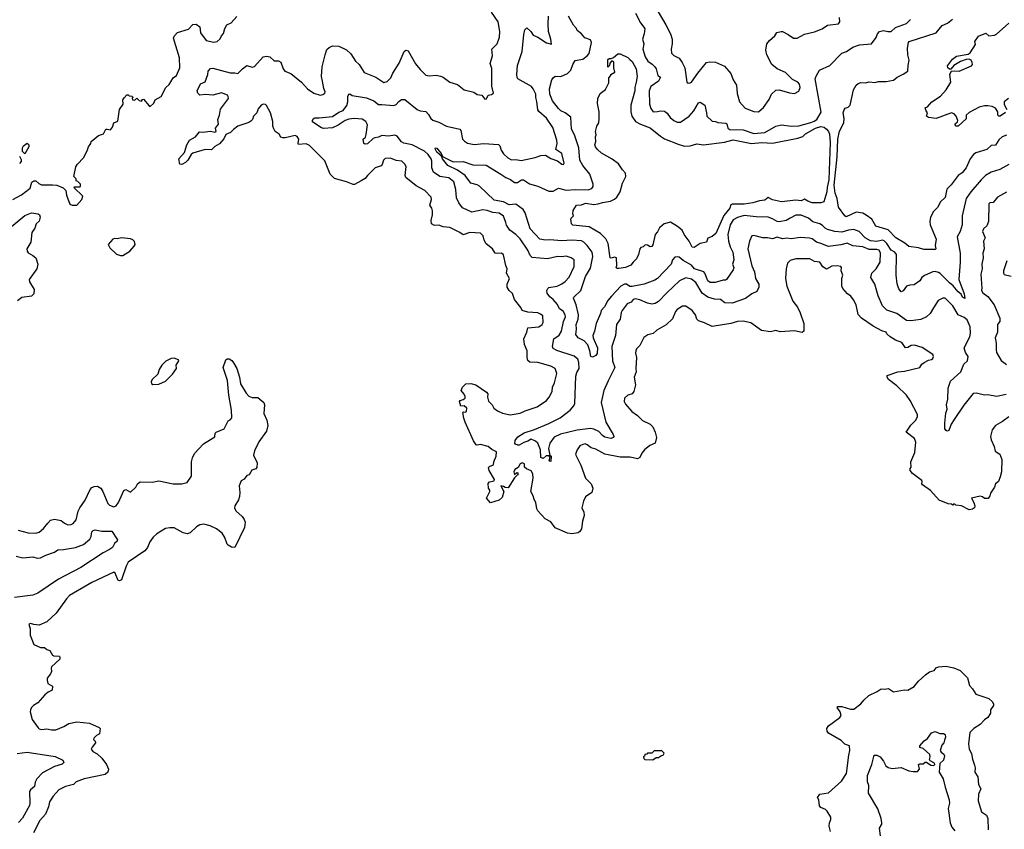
# Model space of a CAD drawing. Extents: x 1966327 to 2147849, y 395140 to 552178.
# Tile 168 of 256: x 2024937 to 2033905, y 500186 to 507564. Entities that reach past the tile are written whole.
import ezdxf

# ---------------------------------------------------------------- set-up
doc = ezdxf.new("R2010")
doc.units = 0

msp = doc.modelspace()

# ---------------------------------------------------------------- linework, layer by layer
at = {"layer": '0CON20XD'}
for points in [[(2029551.7, 503471.7), (2029536.2, 503485), (2029535, 503517.5), (2029515, 503524.3), (2029494.5, 503515.5), (2029475.8, 503484.2), (2029446.7, 503465), (2029436.2, 503445), (2029445, 503420), (2029463.9, 503436.1), (2029470, 503435), (2029476, 503426), (2029472.5, 503415), (2029445, 503390), (2029385, 503297.5), (2029360, 503300), (2029345, 503310), (2029320, 503315), (2029346.7, 503265), (2029330.5, 503209.5), (2029303.9, 503186.1), (2029225, 503160), (2029187.5, 503205), (2029220, 503265), (2029220, 503275), (2029206.7, 503295), (2029204.1, 503335.9), (2029215, 503352.5), (2029257, 503363), (2029262.5, 503375), (2029212.5, 503455), (2029208, 503482), (2029216.9, 503493.1), (2029251.2, 503508.8), (2029255.6, 503535), (2029277.1, 503587.1), (2029278.6, 503625), (2029235.9, 503645.9), (2029205, 503675.6), (2029135, 503694), (2029105, 503687.5), (2029095, 503690.8), (2029071.1, 503725), (2028995.4, 503895.4), (2028982.1, 503932.1), (2028973.3, 503985), (2028978.3, 503991.7), (2028995, 503987.5), (2029005, 503992.5), (2029009.2, 504025), (2028985, 504046), (2028955, 504043.3), (2028942, 504085), (2028947.5, 504095), (2028975, 504101.2), (2028993.3, 504115), (2028995, 504130), (2028985, 504152.5), (2028957.5, 504185), (2028970, 504215), (2029000, 504245), (2029045, 504249.2), (2029092.5, 504235), (2029188.8, 504168.8), (2029200, 504155), (2029198, 504125), (2029207.7, 504087.7), (2029238.8, 504055), (2029255, 504023.8), (2029288.6, 503998.6), (2029335, 503977.5), (2029405, 503964.3), (2029495, 503978.9), (2029540.4, 503999.6), (2029651.4, 504035), (2029735.3, 504094.7), (2029758.1, 504125), (2029785.6, 504175), (2029790, 504215), (2029806.7, 504255), (2029828.3, 504338.3), (2029814.3, 504384.3), (2029775, 504407.1), (2029655, 504440.6), (2029582.9, 504442.9), (2029565, 504456.7), (2029558.5, 504485), (2029560.4, 504545), (2029535.5, 504605), (2029528.2, 504655), (2029557.5, 504715), (2029564.2, 504755.8), (2029665, 504765.6), (2029694.3, 504785.7), (2029704.2, 504805), (2029702.5, 504865), (2029681.4, 504881.4), (2029655, 504891.5), (2029565, 504899.4), (2029513.6, 504913.6), (2029501.9, 504941.9), (2029444.3, 505014.3), (2029425, 505068), (2029394, 505095), (2029376, 505125), (2029377.5, 505155), (2029396.9, 505205), (2029370, 505255), (2029376, 505295), (2029364.5, 505324.5), (2029345, 505422), (2029325, 505435.8), (2029285, 505432.2), (2029266.6, 505436.6), (2029244.3, 505475), (2029185, 505520.6), (2029168.2, 505555), (2029157.1, 505595), (2029135, 505617.5), (2029035.4, 505625.4), (2028975, 505602.9), (2028945.3, 505625.3), (2028855, 505668.9), (2028795, 505677.5), (2028755, 505692), (2028715, 505688.8), (2028687.5, 505705), (2028683.8, 505735), (2028696.2, 505785), (2028698.3, 505821.7), (2028691.2, 505845), (2028672.5, 505872.5), (2028687.5, 505925), (2028685.4, 505945.4), (2028628.3, 506008.3), (2028548.9, 506048.9), (2028453.8, 506125), (2028448.6, 506145), (2028455.6, 506225), (2028445, 506248.8), (2028416.7, 506275), (2028365, 506281.4), (2028315, 506303.1), (2028265, 506299.2), (2028250.8, 506285), (2028238.1, 506245), (2028228, 506232), (2028175, 506214.2), (2028104.2, 506145), (2028083.4, 506116.6), (2028045.6, 506094.4), (2027986.8, 506063.2), (2027975, 506062.5), (2027915, 506086.7), (2027805, 506115.8), (2027765.8, 506155), (2027716.6, 506276.6), (2027605, 506388.9), (2027575, 506416), (2027545, 506432.5), (2027476, 506426), (2027472, 506435), (2027478.5, 506475), (2027465, 506500.8), (2027445, 506510), (2027355, 506486.9), (2027335, 506485.8), (2027315, 506493.3), (2027301.4, 506521.4), (2027264.6, 506544.6), (2027250.5, 506570.5), (2027242.1, 506595), (2027244, 506635), (2027220.8, 506715), (2027185, 506783.3), (2027175, 506791.2), (2027155, 506793.3), (2027136.1, 506783.9), (2027109.1, 506750.9), (2027095.5, 506714.5), (2027066, 506685), (2027055.8, 506655), (2027041.3, 506638.7), (2027025, 506627.5), (2026925, 506594.2), (2026885.4, 506564.6), (2026855.4, 506534.6), (2026813.3, 506516.7), (2026795, 506479.2), (2026757.9, 506432.1), (2026715, 506409.2), (2026685, 506377.1), (2026625, 506380.9), (2026513.3, 506346.7), (2026497.5, 506335), (2026467.3, 506285), (2026446.9, 506263.1), (2026415, 506242.9), (2026395, 506248), (2026387.8, 506295), (2026436.6, 506353.4), (2026459.6, 506425), (2026484.7, 506465.3), (2026536.9, 506495), (2026575, 506541.2), (2026605, 506537.5), (2026675, 506546.9), (2026715, 506540), (2026725.8, 506544.2), (2026720.8, 506575), (2026746.7, 506613.3), (2026740.6, 506655), (2026757.8, 506695), (2026765, 506750), (2026838.6, 506845), (2026837.1, 506865), (2026829.2, 506875), (2026775, 506896.7), (2026695, 506877.1), (2026629.1, 506880.9), (2026578.8, 506875), (2026560.4, 506895), (2026553.6, 506915), (2026585, 506979.2), (2026625, 506996.7), (2026650, 507065), (2026652, 507095), (2026675, 507118), (2026695, 507121.4), (2026855, 507080.5), (2026895, 507081.1), (2026925, 507074.4), (2026965, 507116.7), (2027005, 507146), (2027055, 507130.9), (2027075, 507137.8), (2027155, 507224), (2027185, 507232.5), (2027215, 507224), (2027255, 507190), (2027295, 507190), (2027316.4, 507176.4), (2027336, 507115), (2027351.2, 507095), (2027405, 507074), (2027504.6, 506994.6), (2027557.5, 506935), (2027616.7, 506895), (2027675, 506877.1), (2027698.7, 506881.3), (2027716, 506895), (2027717.7, 506907.7), (2027705.8, 506935.8), (2027694.3, 507005), (2027684.4, 507045), (2027691.9, 507135), (2027718.1, 507245), (2027735, 507290.8), (2027755, 507310.6), (2027785, 507325.6), (2027845, 507321.9), (2027915, 507290), (2027952.4, 507252.4), (2027996.2, 507185), (2028029.2, 507155), (2028075, 507084), (2028179.3, 507039.3), (2028255, 506992), (2028285, 507000.8), (2028316.9, 507035), (2028334.6, 507075.4), (2028393.4, 507166.6), (2028440, 507275), (2028455, 507286.2), (2028475, 507278.8), (2028542.4, 507162.4), (2028585, 507108.8), (2028635, 507059.5), (2028665, 507052.9), (2028729.7, 507059.7), (2028768.8, 507048.8), (2028795, 507040), (2028855, 506994), (2028925, 506972), (2028986.7, 506925), (2029072.1, 506902.1), (2029105, 506880.8), (2029145, 506876.2), (2029175, 506840), (2029188.3, 506841.7), (2029203.9, 506876.1), (2029235, 506882.5), (2029252.5, 506895), (2029238.3, 506958.3), (2029238.3, 507118.3), (2029221.4, 507165), (2029244, 507235), (2029237.5, 507295), (2029285, 507342.5), (2029306.2, 507405), (2029310.8, 507455), (2029294.2, 507545), (2029235, 507633.8)], [(2030545, 507622.5), (2030590.3, 507535), (2030630, 507485), (2030625.3, 507435), (2030609.6, 507385), (2030621.8, 507345), (2030614.1, 507295), (2030634.7, 507225), (2030658.5, 507185), (2030699, 507159), (2030722.5, 507135), (2030733.5, 507115), (2030748.6, 507055), (2030775, 507040), (2030754, 507005), (2030685, 506954.4), (2030669.1, 506915), (2030673.8, 506795), (2030685.6, 506755), (2030705.7, 506725.7), (2030745, 506728.1), (2030775, 506734.4), (2030809.8, 506729.8), (2030835, 506711.4), (2030861.9, 506671.9), (2030894.6, 506644.6), (2030925, 506631.1), (2030955, 506631.1), (2031035, 506685.5), (2031077.1, 506732.9), (2031120.8, 506805), (2031135, 506812), (2031176, 506785), (2031193.3, 506715), (2031194.5, 506685), (2031245, 506640), (2031275, 506635.8), (2031295.7, 506625.7), (2031370, 506620), (2031377.1, 506615), (2031387.1, 506575), (2031405, 506563.8), (2031525, 506560), (2031625, 506528.2), (2031725, 506537.1), (2031825, 506594), (2031875, 506606.7), (2031962.6, 506592.6), (2032035, 506595.6), (2032141.7, 506628.3), (2032172, 506638), (2032196.2, 506655), (2032237.4, 506722.6), (2032183.8, 507025), (2032190.5, 507049.5), (2032221.2, 507105), (2032315, 507147.5), (2032425, 507257.5), (2032468, 507275), (2032525, 507312.1), (2032585, 507336.2), (2032696.9, 507343.1), (2032738.3, 507401.7), (2032748.8, 507435), (2032768.8, 507455), (2032805, 507464.6), (2032845, 507455.3), (2032875, 507456.8), (2032915, 507491.6), (2033015, 507528.5), (2033051.8, 507565)], [(2030753.5, 507635), (2030823.6, 507516.4), (2030865.5, 507435.5), (2030880, 507385), (2030881.1, 507345), (2030870.8, 507295), (2030875, 507257.5), (2030895, 507237.5), (2030942.4, 507212.4), (2030970.8, 507175), (2030995.7, 507125), (2031014.2, 506995), (2031024.2, 506984.2), (2031045, 506987.5), (2031055, 506996), (2031112.7, 507077.3), (2031193.8, 507175), (2031221.2, 507181.2), (2031275, 507175.8), (2031355, 507139.2), (2031414, 507075), (2031436, 507015), (2031465, 506967.5), (2031472.6, 506892.6), (2031494.5, 506815), (2031545, 506757.1), (2031625, 506727.8), (2031665, 506725.6), (2031712.9, 506765), (2031762.3, 506837.7), (2031784.6, 506885.4), (2031825, 506922.5), (2031855, 506924.2), (2031947.3, 506897.3), (2031995, 506892.5), (2032035, 506911.2), (2032045.5, 506945), (2032040, 506975), (2032025, 506994.4), (2031975, 507019.5), (2031913.1, 507083.1), (2031836, 507116), (2031788.1, 507155), (2031742.9, 507245), (2031732.5, 507285), (2031742.5, 507345), (2031765, 507373.8), (2031815, 507417.5), (2031832.7, 507447.3), (2031872.7, 507457.3), (2031885, 507457.5), (2031935, 507430), (2031985, 507394.2), (2032017.5, 507395), (2032085, 507432.5), (2032175, 507454), (2032245, 507482), (2032295, 507513.3), (2032395, 507527.5), (2032406.5, 507543.5), (2032405.4, 507585)], [(2024875, 505925.8), (2024952.6, 505967.4), (2025031.3, 506028.7), (2025047.3, 506082.7), (2025065, 506096.2), (2025085, 506095.8), (2025110.7, 506070.7), (2025135, 506057.8), (2025235, 506059.2), (2025275, 506056.2), (2025333, 506033), (2025357, 506007), (2025363.3, 505965), (2025393.6, 505883.6), (2025415, 505872.5), (2025457.5, 505875), (2025502.5, 505925), (2025512.5, 505955), (2025430, 506035), (2025435, 506040), (2025485, 506040), (2025490, 506045), (2025490, 506065), (2025465, 506090), (2025450, 506095), (2025450, 506115), (2025430, 506135), (2025448.3, 506221.7), (2025463.6, 506246.4), (2025517.5, 506305), (2025552.5, 506367.5), (2025562.5, 506405), (2025583.3, 506436.7), (2025587.5, 506455), (2025655, 506510), (2025700, 506525), (2025720, 506565), (2025735, 506567.5), (2025765, 506560), (2025782.5, 506585), (2025795, 506622.5), (2025830.7, 506639.3), (2025845.9, 506744.1), (2025880, 506795), (2025877.5, 506835), (2025887, 506853), (2025911.7, 506878.3), (2025925, 506880), (2025935, 506870), (2025957, 506867), (2025970, 506855), (2025962.5, 506847.5), (2025965, 506832.5), (2025985, 506830), (2026005, 506847.5), (2026025, 506827.5), (2026045, 506820), (2026054, 506836), (2026065, 506841.2), (2026115, 506778.8), (2026125, 506773.8), (2026157.3, 506802.7), (2026170, 506835), (2026226.4, 506863.6), (2026267.5, 506945), (2026297.7, 506972.3), (2026313.8, 506996.2), (2026336.2, 507035), (2026365, 507056.7), (2026394, 507125), (2026391.4, 507215), (2026339.2, 507395), (2026345, 507413.3), (2026373, 507447), (2026475, 507476.2), (2026515, 507518.8), (2026545, 507522), (2026577.6, 507497.6), (2026584.2, 507445), (2026636.7, 507375), (2026705, 507358), (2026735, 507363.8), (2026761.7, 507388.3), (2026775, 507416.7), (2026793.2, 507436.8), (2026805, 507482.5), (2026825, 507516.7), (2026863.9, 507536.1), (2026915, 507593.3)], [(2029632.1, 506307.9), (2029685, 506325.5), (2029725, 506329.4), (2029775, 506298), (2029835, 506279.2), (2029875, 506247.5), (2029890, 506245), (2029895.6, 506255), (2029874.3, 506345), (2029821.1, 506381.1), (2029830.9, 506435), (2029829.6, 506465), (2029792.3, 506582.3), (2029735, 506666.9), (2029666, 506726), (2029655, 506742), (2029647.6, 506817.6), (2029636.9, 506855), (2029638.2, 506885), (2029614, 506935), (2029600, 506955), (2029475, 507024.2), (2029466.7, 507036.7), (2029463.8, 507065), (2029472.3, 507145), (2029513.7, 507275), (2029530.2, 507430.2), (2029537, 507473), (2029555, 507491.2), (2029594, 507455), (2029615, 507424), (2029655.5, 507405.5), (2029735, 507352), (2029780, 507340), (2029775.6, 507385), (2029754, 507455), (2029749.4, 507525), (2029753.6, 507596.4)], [(2029843.7, 506753.7), (2029790.9, 506825), (2029764.1, 506884.1), (2029762.7, 506935), (2029783, 507017), (2029795, 507035.6), (2029815, 507047.8), (2029865.6, 507045.6), (2029925.9, 507074.1), (2029955.5, 507105), (2029974.3, 507155), (2029996.8, 507193.2), (2030065, 507204.6), (2030105.6, 507235), (2030124.5, 507255.5), (2030144.3, 507355), (2030135, 507381.2), (2030085, 507400), (2030053.9, 507433.9), (2030013.3, 507465), (2030007.5, 507485), (2029980, 507515), (2029934.6, 507594.6)], [(2033594.5, 506295), (2033558.9, 506215), (2033521.8, 506168.2), (2033484.2, 506145), (2033421.7, 506058.3), (2033381.5, 506018.5), (2033365.8, 505945), (2033324.5, 505905.5), (2033297.4, 505852.6), (2033260, 505815), (2033234, 505765), (2033228, 505725), (2033231.2, 505695), (2033284.6, 505565), (2033275.6, 505505), (2033281.2, 505475), (2033275, 505470), (2033170.8, 505470.8), (2033125, 505486.2), (2033035, 505496), (2032998, 505528), (2032915.8, 505575), (2032848, 505648), (2032735, 505683.5), (2032698.6, 505745), (2032647.7, 505782.3), (2032615, 505799.7), (2032555, 505811.2), (2032465, 505768.5), (2032452.7, 505775), (2032394.6, 505855), (2032383.9, 505935), (2032365, 505984), (2032354.1, 506055), (2032383.6, 506315), (2032390.2, 506475), (2032402.9, 506547.1), (2032442.5, 506625), (2032445.6, 506665), (2032437.5, 506715), (2032445, 506742.5), (2032455, 506756.7), (2032482.3, 506767.7), (2032500, 506785), (2032531.2, 506925), (2032555, 506967.5), (2032575, 506983.3), (2032599.3, 506990.7), (2032641.7, 506988.3), (2032675, 506996.2), (2032725, 506990.8), (2032760.6, 506999.4), (2032829.7, 507000.3), (2032895, 507012), (2032929.5, 507040.5), (2032985, 507066.2), (2033027.5, 507095), (2033028, 507145), (2033040, 507195), (2033027.8, 507245), (2033024.2, 507305), (2033032.5, 507355), (2033040, 507365), (2033283.8, 507445), (2033337.8, 507512.2), (2033388.3, 507531.7), (2033432.4, 507567.6)], [(2033915, 506719.2), (2033867.5, 506685), (2033856, 506686), (2033846.7, 506695), (2033846, 506725), (2033825, 506756.2), (2033795, 506773.3), (2033755, 506777.5), (2033725, 506777.5), (2033675, 506765.4), (2033585, 506718.6), (2033558, 506695), (2033559.1, 506660.9), (2033485, 506593.8), (2033467.5, 506595), (2033456.7, 506605), (2033456.7, 506615), (2033477.3, 506632.7), (2033480.8, 506645), (2033465.6, 506685), (2033449.2, 506705), (2033425, 506714.4), (2033285, 506664.3), (2033215, 506671.2), (2033196.7, 506685), (2033206.7, 506715), (2033193, 506733), (2033185, 506760), (2033205, 506770), (2033245, 506816.2), (2033323.1, 506866.9), (2033376.3, 506923.7), (2033417.5, 506995), (2033409.5, 507065), (2033425, 507097.5), (2033495, 507096.2), (2033605, 507144.5), (2033615.3, 507154.7), (2033613.6, 507175), (2033602.9, 507195), (2033585, 507202.7), (2033558.3, 507201.7), (2033507.1, 507182.9), (2033446.7, 507145), (2033418.3, 507111.7), (2033406.4, 507113.6), (2033390, 507125), (2033387.7, 507142.3), (2033433.8, 507205), (2033469.5, 507230.5), (2033575, 507251.1), (2033595, 507262.2), (2033641.7, 507338.3), (2033637.5, 507365), (2033671.2, 507415), (2033738.3, 507441.7), (2033765, 507415.8), (2033815.8, 507424.2), (2033835, 507433.3), (2033945, 507531.4)], [(2030395, 505296.2), (2030377.5, 505297.5), (2030370, 505305), (2030376.7, 505325), (2030373.6, 505393.6), (2030355, 505400), (2030325, 505390), (2030315, 505392.5), (2030295.7, 505525), (2030275, 505566), (2030226.5, 505616.5), (2030125, 505675.6), (2029975, 505690), (2029963.5, 505703.5), (2029958, 505745), (2029958.8, 505755), (2029982.5, 505775), (2029974.4, 505794.4), (2029978.5, 505825), (2030007.5, 505872.5), (2030055, 505878), (2030089.1, 505890.9), (2030165, 505881.1), (2030205, 505884.4), (2030245, 505898.5), (2030318.8, 505911.2), (2030355, 505928.2), (2030375, 505945.6), (2030407.1, 505995), (2030426.3, 506073.7), (2030458.6, 506135), (2030454.2, 506165), (2030426, 506195), (2030390.4, 506250.4), (2030332.7, 506292.7), (2030237.2, 506347.2), (2030200.9, 506380.9), (2030182.5, 506405), (2030176, 506425), (2030184, 506455), (2030180.8, 506495), (2030188.8, 506515), (2030182.5, 506545), (2030194.4, 506595), (2030211.9, 506625), (2030215.4, 506664.6), (2030215.6, 506725), (2030200.9, 506800.9), (2030203.1, 506846.9), (2030225, 506891.2), (2030271.7, 506928.3), (2030282.5, 506945), (2030301.7, 506988.3), (2030302.5, 507035), (2030320, 507055), (2030320, 507065), (2030357.5, 507085), (2030347.5, 507125), (2030347, 507177), (2030331.7, 507188.3), (2030313, 507167), (2030310, 507145), (2030295, 507132.5), (2030295, 507200), (2030305, 507210), (2030325, 507210), (2030345, 507220), (2030385, 507252.5), (2030405, 507252.5), (2030475, 507220), (2030495, 507202.5), (2030515, 507182.5), (2030553.3, 507115), (2030560, 507045), (2030552.5, 506995), (2030539.4, 506945), (2030539.5, 506915), (2030503.6, 506785), (2030502.2, 506725), (2030513.9, 506683.9), (2030545.3, 506635.3), (2030591.7, 506611.7), (2030679.4, 506579.4), (2030772.4, 506502.4), (2030809.6, 506479.6), (2030935, 506428.1), (2030992.1, 506412.1), (2031045, 506414.2), (2031105, 506431.2), (2031165, 506422.9), (2031355, 506447.7), (2031435, 506467.9), (2031603.2, 506436.8), (2031695.4, 506445.4), (2031795, 506438.2), (2032025, 506483.3), (2032070.5, 506499.5), (2032095, 506523.3), (2032185, 506574.7), (2032235, 506589.7), (2032263.2, 506583.2), (2032286.7, 506566.7), (2032304.1, 506544.1), (2032311.9, 506521.9), (2032317.6, 506445), (2032306.3, 506105), (2032290.5, 506035), (2032288.4, 505995), (2032260, 505905), (2032235, 505895.6), (2032155, 505896.4), (2032115, 505909.2), (2032085, 505927.8), (2032055, 505912.2), (2032005, 505918.9), (2031875.4, 505905.4), (2031792.6, 505922.6), (2031755, 505944.4), (2031725, 505918.2), (2031675, 505913.3), (2031615, 505894), (2031535, 505883.9), (2031425, 505882.5), (2031415, 505877.1), (2031405.4, 505845), (2031351.2, 505778.8), (2031276.8, 505615), (2031245, 505588.9), (2031205, 505573.3), (2031193.3, 505535), (2031135, 505522.9), (2031081.2, 505488.8), (2031061.9, 505491.9), (2031035.6, 505545), (2030988.9, 505605), (2030970, 505645), (2030929.8, 505679.8), (2030865, 505719.4), (2030806.2, 505703.8), (2030764, 505666), (2030745, 505630), (2030723.8, 505606.2), (2030705, 505512.5), (2030695, 505496.7), (2030680, 505495), (2030655, 505510), (2030635, 505513.3), (2030615, 505493.3), (2030595, 505488.8), (2030584.5, 505475.5), (2030574.2, 505425), (2030555, 505384), (2030524.3, 505355.7), (2030504.3, 505325.7), (2030455, 505304.6), (2030395, 505296.2)], [(2033921.2, 504148.8), (2033835, 504128.9), (2033755, 504143.8), (2033725, 504143.5), (2033651.2, 504161.2), (2033621.8, 504158.2), (2033535, 504051.1), (2033448.4, 503921.6), (2033421.9, 503878.1), (2033399.7, 503820.3), (2033385.3, 503814.7), (2033375, 503818.7), (2033364.8, 503835), (2033363.1, 503886.9), (2033373.2, 503976.8), (2033384.6, 504015), (2033378.4, 504055), (2033389.3, 504105), (2033394.2, 504205.8), (2033415, 504268.8), (2033510, 504355), (2033535.3, 504424.7), (2033569.1, 504455), (2033574.4, 504495), (2033551.5, 504531.5), (2033539.4, 504575), (2033591.1, 504675), (2033597.4, 504707.4), (2033593.3, 504765), (2033567.2, 504827.2), (2033540.5, 504850.5), (2033485.7, 504875.7), (2033436.8, 504956.8), (2033365, 505027.1), (2033345, 505027.5), (2033303.3, 505005), (2033261.1, 504938.9), (2033230, 504885), (2033195.4, 504854.6), (2033145, 504831.5), (2033055, 504818.5), (2033015, 504823.2), (2032925, 504887.1), (2032836.3, 504916.3), (2032794.4, 504955), (2032756.2, 505046.2), (2032725, 505153.8), (2032688.1, 505215), (2032697.1, 505255), (2032738.5, 505295), (2032775.5, 505355.5), (2032776.2, 505435), (2032765, 505462.9), (2032745, 505470.7), (2032675, 505470), (2032615, 505495.2), (2032525, 505501.8), (2032475, 505527.6), (2032415, 505512.7), (2032305, 505498.5), (2032232.9, 505522.9), (2032195, 505536), (2032155.4, 505565.4), (2032132.2, 505572.2), (2032045, 505580), (2031965, 505568.1), (2031925, 505572.9), (2031885, 505568.1), (2031835, 505581.8), (2031795, 505565.6), (2031747.1, 505577.1), (2031705, 505576.4), (2031625, 505596.2), (2031606.4, 505593.6), (2031583.2, 505546.8), (2031570, 505475), (2031605, 505320), (2031630.6, 505265), (2031638.6, 505205), (2031668, 505155), (2031670, 505125), (2031652, 505088), (2031605, 505067.1), (2031548.2, 505021.8), (2031425, 504979.2), (2031360, 504985), (2031320, 505015), (2031265, 505018.2), (2031205.8, 505035), (2031152.4, 505072.4), (2031095, 505169.6), (2031055, 505198.5), (2031005, 505210.5), (2030946.9, 505183.1), (2030830, 505075), (2030755, 504995.7), (2030725, 504976.4), (2030695, 504972.9), (2030655, 504979.6), (2030585, 505011.5), (2030541.3, 505018.7), (2030526, 505014), (2030505, 504990.4), (2030469.4, 504975), (2030424.5, 504915), (2030415.4, 504894.6), (2030407.3, 504835), (2030372.8, 504785), (2030363.2, 504685), (2030331.7, 504585), (2030336, 504455), (2030356.4, 504395), (2030298.3, 504271.7), (2030257.8, 504185), (2030233.6, 504075), (2030276.2, 503895), (2030342.5, 503785), (2030347.8, 503765), (2030344, 503755), (2030322.4, 503747.6), (2030265, 503760.4), (2030245, 503773.8), (2030211.6, 503811.6), (2030165, 503832.5), (2030135, 503838.2), (2030015, 503824.5), (2029863.6, 503786.4), (2029805, 503759.6), (2029765.4, 503705), (2029754.7, 503654.7), (2029766.1, 503596.1), (2029778.8, 503585), (2029775, 503537.5), (2029765, 503540), (2029760.7, 503550.7), (2029767.5, 503575), (2029759.3, 503589.3), (2029731.1, 503588.9), (2029705, 503564.3), (2029685, 503574), (2029680, 503645), (2029656.1, 503706.1), (2029633.9, 503723.9), (2029595, 503742), (2029565, 503721.5), (2029527.8, 503712.2), (2029485, 503687.5), (2029475, 503687.5), (2029453.3, 503695), (2029446.2, 503705), (2029450.9, 503729.1), (2029475, 503762), (2029530.8, 503799.2), (2029625, 503828.2), (2029755, 503882.7), (2029860, 503935), (2029950, 504005), (2029985.4, 504045), (2029992.5, 504065), (2030003.8, 504315), (2030012.4, 504347.6), (2030031.8, 504385), (2030030, 504440), (2030019.4, 504469.4), (2029987.9, 504497.9), (2029828.7, 504548.7), (2029796, 504566), (2029789.6, 504585), (2029800.5, 504655), (2029850.4, 504689.6), (2029870.7, 504725), (2029888.7, 504815), (2029908, 504855), (2029906, 504875), (2029887.7, 504907.7), (2029855, 504928.6), (2029835, 504968.9), (2029795, 505014.4), (2029765, 505037.5), (2029742, 505072), (2029739.4, 505095), (2029747.1, 505115), (2029757.1, 505122.9), (2029833.3, 505136.7), (2029873.9, 505156.1), (2029905, 505179.2), (2029941.7, 505218.3), (2029987.9, 505315), (2029987.1, 505375), (2029961.1, 505395), (2029915, 505408.1), (2029871.8, 505401.8), (2029835, 505404.6), (2029744.6, 505384.6), (2029605, 505395.5), (2029586.4, 505415), (2029565, 505464.2), (2029495, 505565.6), (2029457.1, 505607.1), (2029400, 505645), (2029370.5, 505690.5), (2029364.1, 505715), (2029344.4, 505774.4), (2029305, 505802.1), (2029246.9, 505806.9), (2029194.5, 505825.5), (2029155, 505831.8), (2029055, 505808.9), (2028970.5, 505850.5), (2028935.6, 505895), (2028915, 505941.2), (2028908.1, 506015), (2028890.9, 506085), (2028845, 506121.5), (2028764.6, 506134.6), (2028706, 506175), (2028690, 506215), (2028690, 506275), (2028683.5, 506295), (2028657.4, 506335), (2028625.4, 506365), (2028510.8, 506425), (2028435, 506437.5), (2028415, 506451.9), (2028375, 506501.9), (2028355, 506512.5), (2028295, 506503.8), (2028235, 506509.6), (2028205, 506494.6), (2028172.4, 506487.6), (2028155, 506480), (2028105, 506433.6), (2028085, 506429.4), (2028071.2, 506435), (2028065.8, 506474.2), (2028085.3, 506494.7), (2028093.6, 506516.4), (2028103.8, 506605), (2028088.5, 506635), (2028055, 506656.1), (2027982.8, 506662.8), (2027935, 506657.7), (2027901.5, 506645), (2027836.9, 506603.1), (2027785, 506578.8), (2027705, 506572.1), (2027685, 506578.2), (2027615, 506622.5), (2027604.5, 506634.5), (2027603.3, 506646.7), (2027609.6, 506660.4), (2027625, 506670.7), (2027665, 506668.9), (2027785, 506683.1), (2027845, 506722.5), (2027884, 506735), (2027916.6, 506783.4), (2027925.9, 506815), (2027925.4, 506864.6), (2027935, 506886), (2027945, 506887.5), (2027965, 506873.1), (2028095, 506850.5), (2028162, 506825), (2028205, 506791.4), (2028235, 506790), (2028345, 506782.2), (2028365, 506791.8), (2028390.4, 506819.6), (2028415, 506835.6), (2028445, 506837.1), (2028556, 506745), (2028585, 506733.9), (2028636.1, 506726.1), (2028660.8, 506700.8), (2028680.5, 506665), (2028699.3, 506649.3), (2028755, 506631.1), (2028825, 506594.4), (2028945.5, 506565.5), (2028955, 506553.3), (2028970.6, 506475), (2028986.9, 506456.9), (2029015, 506439.5), (2029076.3, 506426.3), (2029165, 506435.5), (2029297.1, 506427.1), (2029311.4, 506415), (2029322.2, 506375), (2029345, 506341.9), (2029384.2, 506305), (2029415, 506287.8), (2029455, 506290.4), (2029505, 506280), (2029632.1, 506307.9)], [(2033944.1, 506845.9), (2033903.8, 506815), (2033905, 506792.5), (2033928.9, 506745)], [(2033945, 506243.6), (2033865, 506199.1), (2033785, 506174), (2033735, 506142.9), (2033695.7, 506105), (2033600, 505995), (2033558.7, 505935), (2033521.2, 505775), (2033520.5, 505695), (2033501.9, 505635), (2033476, 505585), (2033502.9, 505435), (2033503.6, 505355), (2033492.2, 505195), (2033538.9, 505065), (2033545.5, 505024.5), (2033525, 505034.4), (2033511.5, 505061.5), (2033485, 505082.7), (2033439.2, 505139.2), (2033405, 505164.6), (2033321.4, 505251.4), (2033305, 505261.2), (2033275, 505269.2), (2033252.7, 505267.3), (2033177.5, 505232.5), (2033153.8, 505215), (2033134.2, 505185), (2033085, 505146.7), (2033045, 505145.8), (2033014.1, 505135.9), (2032985, 505092.5), (2032965, 505083.3), (2032945, 505110), (2032928.3, 505158.3), (2032921.2, 505235), (2032922.1, 505425), (2032906.5, 505445), (2032874.2, 505465), (2032834.3, 505524.3), (2032809.9, 505549.9), (2032794.8, 505554.8), (2032745, 505543.8), (2032685, 505549.8), (2032637.5, 505575), (2032582.6, 505632.6), (2032535, 505651.1), (2032485, 505645.5), (2032425, 505627.3), (2032360, 505635), (2032295, 505652.7), (2032272.7, 505662.7), (2032249.5, 505689.5), (2032224.7, 505704.7), (2032161.1, 505721.1), (2032121.4, 505755), (2032055, 505781.5), (2032005, 505782.7), (2031954.1, 505755.9), (2031918.8, 505735), (2031855, 505722.1), (2031835, 505725.6), (2031795, 505749.6), (2031755, 505764.6), (2031645, 505768.6), (2031535, 505780.8), (2031475, 505761.9), (2031435, 505740.9), (2031407.2, 505695), (2031387.1, 505605), (2031393.1, 505545), (2031407.7, 505495), (2031432, 505445), (2031440.4, 505375), (2031430, 505335), (2031440, 505305), (2031434.2, 505285), (2031375, 505196.7), (2031365, 505191.2), (2031345, 505191.2), (2031271.7, 505168.3), (2031225, 505169.4), (2031205, 505184.3), (2031177.5, 505255), (2031168.5, 505265), (2031084.3, 505295), (2031056.3, 505326.3), (2030979, 505369), (2030945, 505399.4), (2030925, 505404.3), (2030905, 505398.6), (2030883.1, 505375), (2030870, 505335), (2030745.6, 505205), (2030721.2, 505188.8), (2030625.9, 505154.1), (2030515, 505132.3), (2030493.8, 505133.8), (2030465, 505153.5), (2030445, 505154.6), (2030413.6, 505135), (2030326.2, 505045), (2030295.3, 505004.7), (2030262.9, 504947.1), (2030232.2, 504915), (2030226.9, 504885), (2030187.7, 504795), (2030172.7, 504725), (2030156.9, 504685), (2030159.4, 504665), (2030201.1, 504575), (2030197, 504523), (2030185.5, 504505), (2030155, 504489.6), (2030137.8, 504495), (2030130.9, 504545), (2030112, 504602), (2030077.9, 504637.9), (2030024.1, 504664.1), (2030003.6, 504696.4), (2030008.2, 504745), (2030004.1, 504785), (2030023.4, 504835), (2030027.4, 504875), (2030005.7, 504965), (2029981.3, 505025), (2029983.1, 505035), (2030047.2, 505095), (2030090.6, 505225), (2030135, 505299.2), (2030155.9, 505405), (2030152.1, 505445), (2030105.8, 505505.8), (2030075, 505536.9), (2030055, 505547.2), (2029965, 505555.9), (2029875, 505549.1), (2029765, 505558.5), (2029725, 505553.6), (2029675, 505563.5), (2029585, 505658.1), (2029541.1, 505805), (2029523.6, 505833.6), (2029455, 505882), (2029395, 505876.7), (2029345, 505903.3), (2029259, 505919), (2029125, 506047.5), (2029105, 506058.2), (2029045, 506073.3), (2028992.9, 506142.9), (2028924, 506194), (2028835.4, 506235), (2028787.8, 506295), (2028778.8, 506318.8), (2028735, 506358.1), (2028721.8, 506388.2), (2028725, 506396.9), (2028735, 506393.1), (2028775.6, 506345), (2028788, 506318), (2028885, 506269.5), (2028975, 506270.9), (2029065, 506240.9), (2029185, 506238.6), (2029318.9, 506155), (2029365, 506126.6), (2029408.6, 506108.6), (2029445, 506079.2), (2029470.9, 506079.1), (2029506.1, 506103.9), (2029525, 506105.8), (2029579.3, 506069.3), (2029655, 506047.5), (2029755, 506001.1), (2029795, 506002.7), (2029845, 506029.6), (2029915, 506010), (2029995, 506016.9), (2030115, 506012.2), (2030147.5, 506025), (2030159.4, 506045), (2030159.5, 506065), (2030130.5, 506155), (2030065, 506235.5), (2030040, 506285), (2030028.8, 506395), (2029990.6, 506515), (2029962.3, 506565), (2029956.7, 506675), (2029905, 506715.5), (2029865, 506732.1), (2029843.7, 506753.7)], [(2033925, 506511.9), (2033885, 506497.5), (2033855, 506470), (2033825, 506420.8), (2033785, 506416), (2033745, 506380), (2033645, 506350), (2033625.6, 506335), (2033594.5, 506295)], [(2024985, 506340), (2024963.6, 506363.6), (2024963.6, 506396.4), (2024970, 506415), (2025005, 506440), (2025020, 506425), (2025020, 506405), (2024985, 506340)], [(2024935, 506320), (2024949.3, 506289.3), (2024949.3, 506270.7), (2024936.1, 506253.9)], [(2033925, 505992.5), (2033843.1, 505946.9), (2033805, 505899.4), (2033773.9, 505896.1), (2033762.9, 505887.1), (2033762.2, 505725), (2033746.5, 505685), (2033715, 505656.9), (2033706.4, 505635), (2033730.8, 505575), (2033715.7, 505545), (2033722.5, 505475), (2033709.5, 505435), (2033713.1, 505395), (2033699.6, 505335), (2033704.5, 505295), (2033690.4, 505245), (2033701.7, 505118.3), (2033698.8, 505095), (2033710, 505075), (2033755, 505042), (2033812.5, 504965), (2033865, 504843.3), (2033865.6, 504814.4), (2033843.3, 504786.7), (2033842.2, 504715), (2033821.2, 504665), (2033829.6, 504615), (2033829.7, 504555), (2033835, 504532.5), (2033875, 504458.8), (2033925, 504422.9)], [(2024845, 505664.2), (2024985, 505780), (2025045.5, 505804.5), (2025105, 505795.4), (2025116.2, 505785), (2025123.5, 505765), (2025115, 505728), (2025087.1, 505705), (2025074.3, 505665), (2025047.1, 505625), (2025038.1, 505535), (2025002.9, 505475), (2025004.3, 505455), (2025015, 505438), (2025056.5, 505416.5), (2025085, 505393.8), (2025102.9, 505335), (2025093.1, 505295), (2025024.4, 505195), (2025026.9, 505175), (2025067.8, 505105), (2025065.5, 505064.5), (2025045, 505044.4), (2024955, 505030.8), (2024917.2, 505002.8)], [(2025875, 505413.8), (2025940, 505455), (2025979.5, 505500.5), (2025990, 505515), (2025983.6, 505543.6), (2025968.3, 505558.3), (2025946.1, 505566.1), (2025865, 505576.2), (2025825, 505567.5), (2025800.7, 505569.3), (2025785, 505562.5), (2025743.6, 505516.4), (2025757.5, 505485), (2025817.7, 505427.7), (2025853.9, 505413.9), (2025875, 505413.8)], [(2033945, 503946), (2033888.7, 503901.3), (2033825.7, 503864.3), (2033795, 503826.7), (2033780, 503765), (2033784, 503735), (2033812.5, 503675), (2033823, 503633), (2033863, 503603), (2033882.5, 503555), (2033880, 503445), (2033867.5, 503397.5), (2033853.3, 503355), (2033826.2, 503333.8), (2033816.1, 503303.9), (2033780, 503250), (2033773.3, 503225), (2033758.3, 503201.7), (2033725, 503200), (2033706.1, 503216.1), (2033685, 503221.2), (2033607.5, 503205), (2033628.8, 503165), (2033636.2, 503135), (2033632.5, 503115), (2033615, 503102.5), (2033585, 503097.5), (2033515, 503132.5), (2033465, 503140), (2033455, 503147.5), (2033442.5, 503147.5), (2033435, 503140), (2033425, 503150), (2033395, 503152.5), (2033312.5, 503185), (2033232.7, 503272.7), (2033160, 503325), (2033153.8, 503335), (2033157.5, 503355), (2033152.5, 503365), (2033068.3, 503428.3), (2033046.7, 503455), (2033047.5, 503475), (2033057.5, 503485), (2033054, 503535), (2033089.3, 503620.7), (2033100, 503715), (2033085.8, 503745.8), (2033010, 503805), (2033055, 503870), (2033095, 503910), (2033113.9, 503946.1), (2033115.8, 503965), (2033048.8, 504095), (2033015, 504141.2), (2032925, 504227.5), (2032850, 504285), (2032836.7, 504305), (2032839.3, 504320.7), (2032935, 504356.2), (2032995, 504360), (2033135.4, 504394.6), (2033155, 504423.8), (2033175, 504440), (2033215, 504460), (2033243.3, 504466.7), (2033254, 504476), (2033260.8, 504495), (2033255, 504513.3), (2033157.9, 504577.9), (2033087.9, 504597.9), (2033055.6, 504594.4), (2033025, 504576.7), (2033005, 504572.5), (2032971.8, 504621.8), (2032915, 504644.4), (2032865, 504674.2), (2032835, 504700), (2032830, 504715), (2032789.2, 504729.2), (2032711.1, 504771.1), (2032604.2, 504844.2), (2032575, 504878.8), (2032555, 504966.2), (2032532.4, 505012.4), (2032507.5, 505045), (2032477.5, 505065), (2032435, 505114.3), (2032425.6, 505135), (2032424.4, 505204.4), (2032435.6, 505235), (2032419.1, 505275), (2032422, 505305), (2032416.7, 505315), (2032381.7, 505321.7), (2032335, 505318.5), (2032285, 505289.2), (2032250.9, 505310.9), (2032225, 505354), (2032175, 505361.1), (2032135, 505385.7), (2032005, 505385.7), (2031955, 505368), (2031931.2, 505345), (2031917.9, 505292.1), (2031912.3, 505205), (2031922.8, 505135), (2031979.7, 504999.7), (2032020.6, 504945), (2032045, 504893.3), (2032078, 504795), (2032078.8, 504725), (2032065, 504714.2), (2031995, 504728.6), (2031865, 504718.8), (2031825, 504732), (2031775, 504720), (2031693, 504733), (2031595, 504800.6), (2031526.7, 504816.7), (2031475, 504813.6), (2031415.4, 504795.4), (2031245, 504766.9), (2031175, 504801.8), (2031119.8, 504819.8), (2031104.7, 504834.7), (2031093.5, 504875), (2031062.9, 504915), (2031005, 504954), (2030975, 504952.5), (2030925, 504922), (2030911.4, 504905), (2030883, 504837), (2030825, 504784.4), (2030740, 504735), (2030706.7, 504705), (2030657.1, 504692.9), (2030620.9, 504669.1), (2030584.4, 504595.6), (2030556, 504565), (2030547.5, 504545), (2030545.7, 504525), (2030555.8, 504485), (2030549.4, 504385), (2030550.8, 504355), (2030534, 504305), (2030545.7, 504235), (2030530, 504175), (2030516.2, 504155), (2030475, 504140.8), (2030445, 504116.2), (2030443.3, 504085), (2030455, 504061.4), (2030512.3, 503992.3), (2030565, 503956.7), (2030611.1, 503911.1), (2030678.7, 503878.7), (2030703.8, 503855), (2030724.2, 503805), (2030735.7, 503755.7), (2030724.2, 503705.8), (2030675, 503682.5), (2030629.2, 503645), (2030604.3, 503615), (2030586.3, 503573.7), (2030565, 503560.8), (2030496.7, 503576.7), (2030405, 503577.1), (2030265, 503605.7), (2030185, 503649.6), (2030142.1, 503662.1), (2030105, 503690.8), (2030087.3, 503697.3), (2030065, 503694), (2030039.7, 503680.3), (2030013, 503643), (2029998.8, 503605), (2030001.2, 503595), (2030047.1, 503505), (2030091.9, 503385), (2030143.3, 503335), (2030158.2, 503295), (2030147.1, 503255), (2030090, 503215), (2030072.5, 503175), (2030057.5, 503115), (2030075.3, 503075.3), (2030077.3, 503045), (2030062.9, 502995), (2030053.3, 502925), (2030040.3, 502899.7), (2030025, 502888.6), (2029965, 502880), (2029925, 502884.2), (2029815, 502933.5), (2029775, 502988.6), (2029724.3, 503015), (2029657.6, 503087.6), (2029647.1, 503107.1), (2029637.5, 503165), (2029622.3, 503192.3), (2029615, 503226), (2029592.5, 503265), (2029612.9, 503385), (2029611.4, 503425), (2029595, 503453.8), (2029551.7, 503471.7)], [(2033927.5, 505365), (2033898, 505275), (2033897.5, 505255), (2033905, 505242.5), (2033967.3, 505227.3)], [(2024922, 502912), (2025015, 502888.1), (2025084.3, 502885.7), (2025115, 502894.3), (2025155, 502927.5), (2025192.5, 502975), (2025216.8, 503003.2), (2025255, 503012.9), (2025315, 503000), (2025345, 502974.2), (2025375, 502960), (2025405, 502962.9), (2025425, 502972), (2025450, 503005), (2025470.5, 503085), (2025485, 503116), (2025533.3, 503185), (2025578.3, 503281.7), (2025595, 503300.8), (2025615, 503310), (2025645, 503312), (2025674.4, 503294.4), (2025694.5, 503264.5), (2025738.1, 503155), (2025755, 503140.5), (2025795, 503125.6), (2025816.7, 503133.3), (2025837.2, 503162.8), (2025885, 503273.8), (2025905, 503282), (2025945, 503258.8), (2025996, 503305), (2026010, 503335), (2026035, 503351.4), (2026145, 503350), (2026205, 503361.5), (2026335, 503335.6), (2026415, 503335.5), (2026463, 503347), (2026501.1, 503405), (2026502.9, 503535), (2026510.4, 503569.6), (2026529.2, 503610.8), (2026612.2, 503697.8), (2026715, 503762.9), (2026718.5, 503795), (2026725.6, 503805), (2026798, 503835), (2026835, 503907.5), (2026855, 503917.5), (2026868.8, 503935), (2026867.5, 504005), (2026842.7, 504142.7), (2026829.2, 504275), (2026790, 504395), (2026815.9, 504464.1), (2026826.1, 504473.9), (2026845, 504474), (2026868.6, 504458.6), (2026885, 504436.7), (2026914.4, 504384.4), (2026938.6, 504305), (2026949.2, 504245), (2027000.3, 504160.3), (2027023.4, 504133.4), (2027055, 504120.8), (2027105, 504120), (2027160, 504075), (2027167.5, 504055), (2027159.2, 503975), (2027187.1, 503915), (2027195.7, 503865.7), (2027184.4, 503815), (2027114.6, 503715.4), (2027074.2, 503634.2), (2027067.1, 503595), (2027100, 503525), (2027097.8, 503482.2), (2027088.9, 503471.1), (2027052.6, 503457.4), (2027026.2, 503415), (2027005, 503408.6), (2026982.4, 503377.6), (2026955, 503361.9), (2026936.7, 503315), (2026943.1, 503255), (2026940.3, 503219.7), (2026930.3, 503189.7), (2026897.5, 503135), (2026894, 503115), (2026907, 503087), (2026964, 503035), (2026980.3, 503010.3), (2026990, 502985), (2026984.2, 502935), (2026895.9, 502754.1), (2026865, 502756.2), (2026836.7, 502775)], [(2026150.7, 504240.7), (2026205, 504243.8), (2026265, 504271.2), (2026328.8, 504335), (2026365.8, 504385), (2026361.2, 504415), (2026386.2, 504455), (2026382.5, 504465), (2026345, 504480.8), (2026315, 504477.5), (2026268.3, 504451.7), (2026230, 504415), (2026206.2, 504375), (2026196.2, 504335), (2026143.8, 504285), (2026133, 504263), (2026137, 504247), (2026150.7, 504240.7)], [(2026836.7, 502775), (2026826.2, 502785), (2026805.7, 502845), (2026780, 502885), (2026730, 502925), (2026672.6, 502952.6), (2026615, 502965.6), (2026579.1, 502960.9), (2026548.7, 502941.3), (2026490.9, 502889.1), (2026461.2, 502878.8), (2026425, 502888.1), (2026345, 502931.9), (2026305.6, 502934.4), (2026265, 502926.9), (2026185, 502880), (2026151.1, 502848.9), (2026122.2, 502805), (2026100, 502755), (2026077.1, 502725), (2025925, 502619.4), (2025905.4, 502585), (2025865, 502460), (2025845, 502451.2), (2025835, 502453.3), (2025805, 502518.8), (2025795, 502528), (2025593.8, 502435), (2025557.2, 502412.8), (2025390, 502315), (2025362.6, 502287.4), (2025270, 502155), (2025185, 502076.7), (2025115, 502047.5), (2025065, 502052.5), (2025035, 502062.5), (2025020, 502055), (2025031.7, 502011.7), (2025033.3, 501955), (2025065, 501870), (2025125, 501842.5), (2025161.7, 501841.7), (2025183, 501823), (2025210, 501815), (2025235, 501772.5), (2025247, 501767), (2025300, 501765), (2025303, 501753), (2025303.3, 501735), (2025228, 501665), (2025223.6, 501653.6), (2025226.7, 501625), (2025218.8, 501601.2), (2025187.5, 501562.5), (2025185.8, 501545), (2025194.2, 501514.2), (2025235, 501490), (2025232.5, 501455), (2025195, 501435.8), (2025165, 501411.9), (2025102.9, 501337.1), (2025063.3, 501315), (2025043.3, 501295), (2025033.8, 501275), (2025032, 501255), (2025048.9, 501185), (2025105, 501110), (2025115, 501100.6), (2025134.2, 501095.8), (2025185, 501100.6), (2025225, 501091.9), (2025267, 501093), (2025338.1, 501121.9), (2025385, 501151.4), (2025455.8, 501165.8), (2025573, 501153), (2025660, 501115), (2025670, 501105), (2025662.5, 501055), (2025635, 501040), (2025612.5, 501015), (2025610, 501005), (2025625, 500990), (2025626.7, 500975), (2025595.7, 500935), (2025589.2, 500915), (2025604, 500895), (2025643, 500873), (2025684.2, 500834.2), (2025728.8, 500775), (2025746.7, 500735), (2025740, 500705), (2025715, 500686.2), (2025525, 500645.7), (2025451.7, 500618.3), (2025427.5, 500595), (2025355, 500575.5), (2025293.8, 500545), (2025242.7, 500487.3), (2025208, 500435), (2025198.5, 500391.5), (2025172.5, 500325), (2025121.5, 500265), (2025061.9, 500155)], [(2024905, 502673.6), (2024965, 502658.5), (2025055, 502670), (2025095, 502656.7), (2025125, 502658.5), (2025175, 502685.4), (2025255, 502710.4), (2025285, 502733.5), (2025335.3, 502734.7), (2025445, 502753.6), (2025518.5, 502781.5), (2025575, 502830), (2025587.2, 502852.8), (2025595, 502898), (2025605, 502910), (2025625, 502914.4), (2025685, 502903.1), (2025775, 502904), (2025828.8, 502825), (2025825, 502811.4), (2025801.1, 502788.9), (2025782.9, 502755), (2025755, 502735.6), (2025698.6, 502705), (2025495, 502571.1), (2025288.9, 502465), (2025102.6, 502337.4), (2025055, 502320), (2024890.8, 502299.2)], [(2032323.3, 500165), (2032311.2, 500215), (2032313.8, 500245), (2032326.1, 500273.9), (2032325.8, 500295.8), (2032291.7, 500351.7), (2032277.5, 500365), (2032235, 500383.8), (2032220.3, 500400.3), (2032215.8, 500455.8), (2032202.5, 500475), (2032225, 500506), (2032305, 500518.8), (2032421.2, 500625), (2032467.5, 500695), (2032490.3, 500860.3), (2032498.1, 500905), (2032495, 500947.5), (2032451.9, 500961.9), (2032418.8, 500995), (2032302.7, 501062.7), (2032290.7, 501080.7), (2032287.5, 501105), (2032302.3, 501127.7), (2032405.6, 501204.4), (2032417.9, 501222.1), (2032411.1, 501255), (2032383.3, 501295), (2032390, 501305), (2032423.8, 501306.2), (2032505, 501281.1), (2032535, 501281.2), (2032599.5, 501330.5), (2032625, 501362.5), (2032672.5, 501405), (2032748.3, 501441.7), (2032783.6, 501466.4), (2032815, 501463.3), (2032849.3, 501469.3), (2032895, 501437.5), (2032995, 501456.2), (2033025.9, 501454.1), (2033085, 501486.7), (2033123.8, 501535), (2033186.7, 501595), (2033225, 501620), (2033266.1, 501633.9), (2033285, 501656.7), (2033305, 501666.2), (2033373.6, 501673.6), (2033446.4, 501656.4), (2033503.6, 501633.6), (2033523, 501613), (2033570, 501565), (2033586.7, 501495), (2033615.8, 501465.8), (2033646.9, 501416.9), (2033765, 501377.5), (2033798.8, 501348.8), (2033806.7, 501325), (2033806.7, 501315), (2033778.6, 501275), (2033778.6, 501245), (2033771.7, 501228.3), (2033754.5, 501205.5), (2033725, 501183.8), (2033685, 501140.8), (2033628.8, 501105), (2033592.2, 501067.8), (2033580, 500965), (2033584, 500915), (2033605, 500877.5), (2033614.3, 500824.3), (2033635, 500770), (2033640, 500745), (2033636, 500705), (2033664.2, 500665), (2033671.4, 500595), (2033691.2, 500555), (2033671.4, 500505), (2033666.2, 500445), (2033696.7, 500345), (2033743.3, 500315), (2033754.2, 500285), (2033759.5, 500179.5)], [(2032776.7, 500125), (2032769.2, 500195), (2032788.8, 500231.2), (2032790, 500245), (2032783.8, 500285), (2032753.4, 500373.4), (2032667.1, 500515), (2032670.8, 500585), (2032657.5, 500617.5), (2032660.3, 500675), (2032697.9, 500775), (2032720, 500860), (2032745, 500862), (2032775, 500845.8), (2032805, 500806.2), (2032824.6, 500764.6), (2032848, 500748), (2032885, 500740), (2032965, 500750.5), (2033035, 500717.5), (2033075, 500711.2), (2033115, 500714), (2033133.8, 500735), (2033123.3, 500775), (2033135, 500782.5), (2033165, 500782.5), (2033183, 500797), (2033195, 500797.5), (2033235, 500770), (2033263.6, 500766.4), (2033273.3, 500775), (2033269.7, 500789.7), (2033231.2, 500811.2), (2033223, 500823), (2033230, 500845), (2033226.4, 500866.4), (2033165, 500922.5), (2033135, 500930), (2033135, 500946), (2033175, 500992.9), (2033206.7, 501013.3), (2033242, 501065), (2033275, 501077.5), (2033318.3, 501058.3), (2033352, 501058), (2033365, 501051.2), (2033368.2, 501025), (2033361.7, 500998.3), (2033355.6, 500975), (2033336.9, 500953.1), (2033320, 500905), (2033328.9, 500888.9), (2033355, 500870.8), (2033360.5, 500855), (2033350, 500815), (2033318.8, 500785), (2033312, 500705), (2033348.1, 500645), (2033365, 500570), (2033402.9, 500455), (2033404.4, 500425), (2033392.7, 500375), (2033412.1, 500245), (2033425.7, 500205.7), (2033455, 500173.3)], [(2024915, 500877.5), (2025005, 500888.4), (2025260, 500850), (2025330, 500815), (2025340, 500795), (2025325, 500778.6), (2025253, 500757), (2025145, 500700.4), (2025093.8, 500645), (2025078.1, 500615), (2025072.9, 500575), (2025034.4, 500545), (2025025, 500530), (2025030.6, 500425), (2025026.8, 500403.2), (2024961.6, 500288.4), (2024925, 500249.2)], [(2030705, 500820), (2030735, 500840), (2030755, 500840), (2030781.7, 500858.3), (2030798.3, 500861.7), (2030808.3, 500878.3), (2030785, 500900), (2030715, 500900), (2030695, 500880), (2030655, 500880), (2030648.3, 500871.7), (2030631.7, 500868.3), (2030628.3, 500851.7), (2030620, 500845), (2030621.7, 500831.7), (2030631.7, 500821.7), (2030705, 500820)]]:
    msp.add_lwpolyline(points, dxfattribs=at)

doc.saveas('drawing.dxf')
